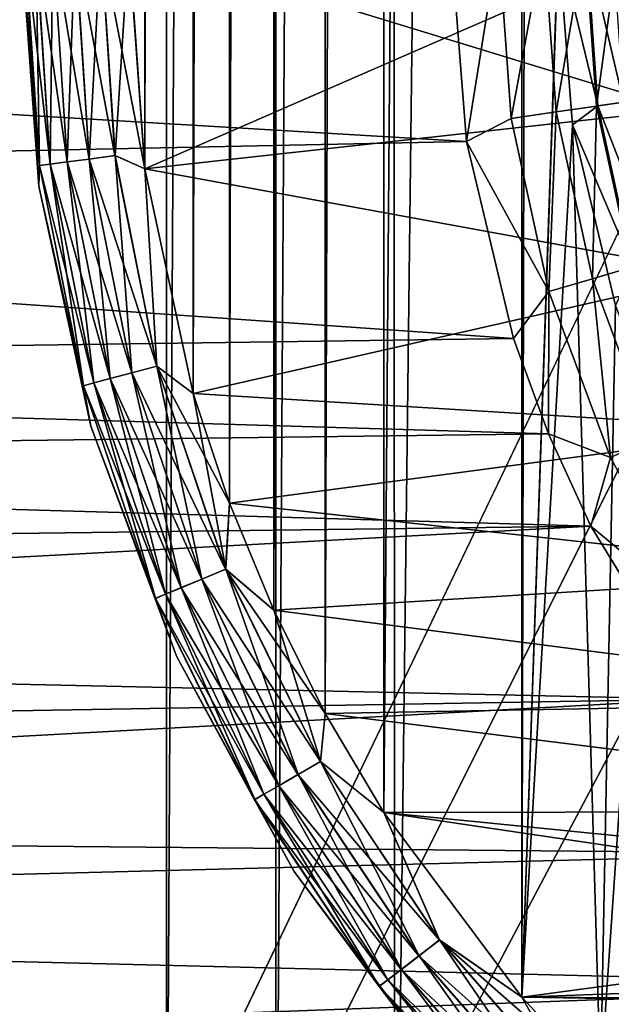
# Model space of a CAD drawing. Header units: metres. Extents: x -206 to 75, y -104 to 104.
# Tile 42 of 256: x -176.51 to -173.75, y -42.46 to -37.88. Entities that reach past the tile are written whole.
import ezdxf

# ---------------------------------------------------------------- set-up
doc = ezdxf.new("R2010")
doc.units = ezdxf.units.M
doc.layers.add('solid_01_1-CONSUMER_THERM_B_125288', color=7, linetype='CONTINUOUS')

msp = doc.modelspace()

# ---------------------------------------------------------------- linework, layer by layer
at = {"layer": 'solid_01_1-CONSUMER_THERM_B_125288'}
for points in [[(-168.648926, 67.29171), (-200.493088, -75.033852), (-200.514557, 74.966148)], [(-168.648926, 67.29171), (-168.75058, 66.747505), (-200.493088, -75.033852)], [(-168.75058, 66.747505), (-168.750504, 66.193886), (-200.493088, -75.033852)], [(-168.750504, 66.193886), (-168.731537, -66.252495), (-200.493088, -75.033852)], [(-185.604614, 63.572178, 75.400002), (-173.448456, -38.30254, 75.400002), (-173.510132, -37.518787, 75.400002)], [(-185.604614, 63.572178, 75.400002), (-185.595474, -63.627823, 75.400002), (-173.448456, -38.30254, 75.400002)], [(-174.763046, -44.853924, 63.5), (-174.769485, 44.799831, 63.5), (-173.69043, 45.59621, 63.5)], [(-173.683884, -45.650146, 63.5), (-174.763046, -44.853924, 63.5), (-173.69043, 45.59621, 63.5)], [(-175.32074, 44.290428, 63.5), (-174.769485, 44.799831, 63.5), (-175.314377, -44.344597, 63.5)], [(-174.763046, -44.853924, 63.5), (-175.314377, -44.344597, 63.5), (-174.769485, 44.799831, 63.5)], [(-175.32074, 44.290428, 63.5), (-175.823776, -43.793339, 63.5), (-175.830063, 43.739094, 63.5)], [(-175.32074, 44.290428, 63.5), (-175.314377, -44.344597, 63.5), (-175.823776, -43.793339, 63.5)], [(-176.620163, -42.714287, 63.5), (-176.626297, 42.659927, 63.5), (-175.830063, 43.739094, 63.5)], [(-175.823776, -43.793339, 63.5), (-176.620163, -42.714287, 63.5), (-175.830063, 43.739094, 63.5)], [(-174.8116, -41.570217, 46), (-174.811646, 41.532642, 46), (-174.169327, 42.39135, 46)], [(-174.169296, -42.428925, 46), (-174.8116, -41.570217, 46), (-174.169327, 42.39135, 46)], [(-174.000061, 37.481213, 46), (-174.169296, -42.428925, 46), (-174.169327, 42.39135, 46)], [(-175.085037, -41.108742, 46), (-175.085068, 41.071167, 46), (-174.811646, 41.532642, 46)], [(-174.8116, -41.570217, 46), (-175.085037, -41.108742, 46), (-174.811646, 41.532642, 46)], [(-175.325027, -40.628368, 46), (-175.325058, 40.59079, 46), (-175.085068, 41.071167, 46)], [(-175.085037, -41.108742, 46), (-175.325027, -40.628368, 46), (-175.085068, 41.071167, 46)], [(-175.530243, -40.131466, 46), (-175.530289, 40.093891, 46), (-175.325058, 40.59079, 46)], [(-175.325027, -40.628368, 46), (-175.530243, -40.131466, 46), (-175.325058, 40.59079, 46)], [(-175.699295, -39.621304, 46), (-175.699341, 39.583725, 46), (-175.530289, 40.093891, 46)], [(-175.530243, -40.131466, 46), (-175.699295, -39.621304, 46), (-175.530289, 40.093891, 46)], [(-175.925247, -38.575253, 46), (-175.925293, 38.537678, 46), (-175.699341, 39.583725, 46)], [(-175.699295, -39.621304, 46), (-175.925247, -38.575253, 46), (-175.699341, 39.583725, 46)], [(-175.925247, -38.575253, 46), (-176.000031, -37.518787, 46), (-175.925293, 38.537678, 46)], [(-174.000031, -37.518787, 46), (-174.169296, -42.428925, 46), (-174.000061, 37.481213, 46)], [(-184.651749, -37.841488, 13.5), (-174.427582, -38.448395, 13.5), (-174.500031, -37.518787, 13.5)], [(-176.483002, -37.518787, 56.62941), (-176.500031, -37.518787, 56.5), (-176.41861, -38.657307, 56.5)], [(-176.41861, -38.657307, 55.5), (-176.41861, -38.657307, 56.5), (-176.500031, -37.518787, 56.5)], [(-176.41861, -38.657307, 55.5), (-176.500031, -37.518787, 56.5), (-176.500031, -37.518787, 55.5)], [(-176.414825, -38.560791, 55.371098), (-176.41861, -38.657307, 55.5), (-176.500031, -37.518787, 55.5)], [(-176.414825, -38.560791, 55.371098), (-176.500031, -37.518787, 55.5), (-176.483124, -37.518787, 55.371098)], [(-176.41861, -38.657307, 47.5), (-176.483002, -37.518787, 47.62941), (-176.500031, -37.518787, 47.5)], [(-176.41861, -38.657307, 46.5), (-176.500031, -37.518787, 47.5), (-176.500031, -37.518787, 46.5)], [(-176.41861, -38.657307, 47.5), (-176.500031, -37.518787, 47.5), (-176.41861, -38.657307, 46.5)], [(-176.414825, -38.560791, 46.371098), (-176.41861, -38.657307, 46.5), (-176.500031, -37.518787, 46.5)], [(-176.414825, -38.560791, 46.371098), (-176.500031, -37.518787, 46.5), (-176.483124, -37.518787, 46.371098)], [(-176.483124, -37.518787, 55.371098), (-176.433243, -37.518787, 55.25034), (-176.365372, -38.554279, 55.25034)], [(-176.414825, -38.560791, 55.371098), (-176.483124, -37.518787, 55.371098), (-176.365372, -38.554279, 55.25034)], [(-176.483124, -37.518787, 46.371098), (-176.433243, -37.518787, 46.25034), (-176.365372, -38.554279, 46.25034)], [(-176.414825, -38.560791, 46.371098), (-176.483124, -37.518787, 46.371098), (-176.365372, -38.554279, 46.25034)], [(-176.414703, -38.560772, 56.62941), (-176.483002, -37.518787, 56.62941), (-176.41861, -38.657307, 56.5)], [(-176.432983, -37.518787, 56.750114), (-176.483002, -37.518787, 56.62941), (-176.414703, -38.560772, 56.62941)], [(-176.414703, -38.560772, 47.62941), (-176.432983, -37.518787, 47.750114), (-176.483002, -37.518787, 47.62941)], [(-176.414703, -38.560772, 47.62941), (-176.483002, -37.518787, 47.62941), (-176.41861, -38.657307, 47.5)], [(-176.433243, -37.518787, 55.25034), (-176.353775, -37.518787, 55.146633), (-176.286575, -38.543907, 55.146633)], [(-176.365372, -38.554279, 55.25034), (-176.433243, -37.518787, 55.25034), (-176.286575, -38.543907, 55.146633)], [(-176.433243, -37.518787, 46.25034), (-176.353775, -37.518787, 46.146633), (-176.286575, -38.543907, 46.146633)], [(-176.365372, -38.554279, 46.25034), (-176.433243, -37.518787, 46.25034), (-176.286575, -38.543907, 46.146633)], [(-176.365112, -38.554245, 56.750114), (-176.432983, -37.518787, 56.750114), (-176.414703, -38.560772, 56.62941)], [(-176.353394, -37.518787, 56.853737), (-176.432983, -37.518787, 56.750114), (-176.365112, -38.554245, 56.750114)], [(-176.365112, -38.554245, 47.750114), (-176.353394, -37.518787, 47.853737), (-176.432983, -37.518787, 47.750114)], [(-176.365112, -38.554245, 47.750114), (-176.432983, -37.518787, 47.750114), (-176.414703, -38.560772, 47.62941)], [(-176.286209, -38.543858, 56.853737), (-176.353394, -37.518787, 56.853737), (-176.365112, -38.554245, 56.750114)], [(-176.286209, -38.543858, 47.853737), (-176.353394, -37.518787, 47.853737), (-176.365112, -38.554245, 47.750114)], [(-176.353775, -37.518787, 55.146633), (-176.250137, -37.518787, 55.067051), (-176.183838, -38.53038, 55.067051)], [(-176.286575, -38.543907, 55.146633), (-176.353775, -37.518787, 55.146633), (-176.183838, -38.53038, 55.067051)], [(-176.353775, -37.518787, 46.146633), (-176.250137, -37.518787, 46.067051), (-176.183838, -38.53038, 46.067051)], [(-176.286575, -38.543907, 46.146633), (-176.353775, -37.518787, 46.146633), (-176.183838, -38.53038, 46.067051)], [(-176.249695, -37.518787, 56.933208), (-176.353394, -37.518787, 56.853737), (-176.286209, -38.543858, 56.853737)], [(-176.286209, -38.543858, 47.853737), (-176.249695, -37.518787, 47.933208), (-176.353394, -37.518787, 47.853737)], [(-176.183395, -38.530323, 56.933208), (-176.249695, -37.518787, 56.933208), (-176.286209, -38.543858, 56.853737)], [(-176.183395, -38.530323, 47.933208), (-176.249695, -37.518787, 47.933208), (-176.286209, -38.543858, 47.853737)], [(-176.250137, -37.518787, 55.067051), (-176.12944, -37.518787, 55.017036), (-176.064163, -38.514626, 55.017036)], [(-176.183838, -38.53038, 55.067051), (-176.250137, -37.518787, 55.067051), (-176.064163, -38.514626, 55.017036)], [(-176.250137, -37.518787, 46.067051), (-176.12944, -37.518787, 46.017036), (-176.064163, -38.514626, 46.017036)], [(-176.183838, -38.53038, 46.067051), (-176.250137, -37.518787, 46.067051), (-176.064163, -38.514626, 46.017036)], [(-176.128937, -37.518787, 56.983097), (-176.249695, -37.518787, 56.933208), (-176.183395, -38.530323, 56.933208)], [(-176.183395, -38.530323, 47.933208), (-176.128937, -37.518787, 47.983097), (-176.249695, -37.518787, 47.933208)], [(-176.063675, -38.514561, 56.983097), (-176.128937, -37.518787, 56.983097), (-176.183395, -38.530323, 56.933208)], [(-176.063675, -38.514561, 47.983097), (-176.128937, -37.518787, 47.983097), (-176.183395, -38.530323, 47.933208)], [(-175.925247, -38.575253, 55), (-176.12944, -37.518787, 55.017036), (-176.000031, -37.518787, 55)], [(-175.925247, -38.575253, 55), (-176.064163, -38.514626, 55.017036), (-176.12944, -37.518787, 55.017036)], [(-176.12944, -37.518787, 46.017036), (-176.000031, -37.518787, 46), (-175.925247, -38.575253, 46)], [(-176.064163, -38.514626, 46.017036), (-176.12944, -37.518787, 46.017036), (-175.925247, -38.575253, 46)], [(-176.063675, -38.514561, 47.983097), (-176.000031, -37.518787, 48), (-176.128937, -37.518787, 47.983097)], [(-176.063675, -38.514561, 56.983097), (-176.000031, -37.518787, 57), (-176.128937, -37.518787, 56.983097)], [(-176.063675, -38.514561, 47.983097), (-175.925247, -38.575253, 48), (-176.000031, -37.518787, 48)], [(-176.063675, -38.514561, 56.983097), (-175.925247, -38.575253, 57), (-176.000031, -37.518787, 57)], [(-173.500031, -37.518787, 48), (-176.000031, -37.518787, 48), (-175.925247, -38.575253, 48)], [(-173.500031, -37.518787, 57), (-176.000031, -37.518787, 57), (-175.925247, -38.575253, 57)], [(-173.438431, -38.301197, 55), (-175.925247, -38.575253, 55), (-176.000031, -37.518787, 55)], [(-173.500031, -37.518787, 55), (-173.438431, -38.301197, 55), (-176.000031, -37.518787, 55)], [(-173.438431, -38.301197, 48), (-173.500031, -37.518787, 48), (-175.925247, -38.575253, 48)], [(-173.438431, -38.301197, 57), (-173.500031, -37.518787, 57), (-175.925247, -38.575253, 57)], [(-174.27861, -37.518787, 13.524823), (-174.500031, -37.518787, 13.5), (-174.427582, -38.448395, 13.5)], [(-174.219788, -38.341164, 13.524823), (-174.27861, -37.518787, 13.524823), (-174.427582, -38.448395, 13.5)], [(-174.219788, -38.341164, 13.524823), (-174.066956, -37.518787, 13.598642), (-174.27861, -37.518787, 13.524823)], [(-174.0103, -38.311043, 13.598642), (-174.066956, -37.518787, 13.598642), (-174.219788, -38.341164, 13.524823)], [(-174.000031, -37.518787, 46), (-173.933624, -38.370926, 46), (-174.169296, -42.428925, 46)], [(-174.0103, -38.311043, 13.598642), (-173.877075, -37.518787, 13.717749), (-174.066956, -37.518787, 13.598642)], [(-173.822342, -38.284019, 13.717749), (-173.877075, -37.518787, 13.717749), (-174.0103, -38.311043, 13.598642)], [(-173.815964, -38.2831, 45.982964), (-173.933624, -38.370926, 46), (-174.000031, -37.518787, 46)], [(-173.815964, -38.2831, 45.982964), (-174.000031, -37.518787, 46), (-173.870621, -37.518787, 45.982964)], [(-173.822342, -38.284019, 13.717749), (-173.718475, -37.518787, 13.87616), (-173.877075, -37.518787, 13.717749)], [(-173.870621, -37.518787, 45.982964), (-173.749924, -37.518787, 45.932949), (-173.696487, -38.265923, 45.932949)], [(-173.815964, -38.2831, 45.982964), (-173.870621, -37.518787, 45.982964), (-173.696487, -38.265923, 45.932949)], [(-173.665359, -38.261448, 13.87616), (-173.718475, -37.518787, 13.87616), (-173.822342, -38.284019, 13.717749)], [(-184.651749, -37.841488, 13.5), (-184.396088, -38.655296, 13.5), (-174.427582, -38.448395, 13.5)], [(-173.822342, -38.284019, 13.717749), (-174.0103, -38.311043, 13.598642), (-173.841461, -39.08717, 13.598642)], [(-173.653076, -39.031857, 45.982964), (-173.933624, -38.370926, 46), (-173.815964, -38.2831, 45.982964)], [(-173.659256, -39.033672, 13.717749), (-173.822342, -38.284019, 13.717749), (-173.841461, -39.08717, 13.598642)], [(-173.665359, -38.261448, 13.87616), (-173.822342, -38.284019, 13.717749), (-173.659256, -39.033672, 13.717749)], [(-173.815964, -38.2831, 45.982964), (-173.696487, -38.265923, 45.932949), (-173.537262, -38.997852, 45.932949)], [(-173.653076, -39.031857, 45.982964), (-173.815964, -38.2831, 45.982964), (-173.537262, -38.997852, 45.932949)], [(-185.595474, -63.627823, 75.400002), (-173.264923, -39.066994, 75.400002), (-173.448456, -38.30254, 75.400002)], [(-173.255386, -39.063648, 48), (-173.438431, -38.301197, 48), (-175.925247, -38.575253, 48)], [(-173.255386, -39.063648, 57), (-173.438431, -38.301197, 57), (-175.925247, -38.575253, 57)], [(-173.438431, -38.301197, 55), (-173.255386, -39.063648, 55), (-175.925247, -38.575253, 55)], [(-174.0103, -38.311043, 13.598642), (-174.219788, -38.341164, 13.524823), (-174.044525, -39.146797, 13.524823)], [(-173.841461, -39.08717, 13.598642), (-174.0103, -38.311043, 13.598642), (-174.044525, -39.146797, 13.524823)], [(-174.044525, -39.146797, 13.524823), (-174.219788, -38.341164, 13.524823), (-174.427582, -38.448395, 13.5)], [(-173.933624, -38.370926, 46), (-173.803329, -42.822086, 46), (-174.169296, -42.428925, 46)], [(-173.933624, -38.370926, 46), (-173.733139, -39.211285, 46), (-173.803329, -42.822086, 46)], [(-173.653076, -39.031857, 45.982964), (-173.733139, -39.211285, 46), (-173.933624, -38.370926, 46)], [(-184.396088, -38.655296, 13.5), (-174.208878, -39.365147, 13.5), (-174.427582, -38.448395, 13.5)], [(-174.044525, -39.146797, 13.524823), (-174.427582, -38.448395, 13.5), (-174.208878, -39.365147, 13.5)], [(-176.183838, -38.53038, 55.067051), (-176.064163, -38.514626, 55.017036), (-175.869476, -39.493423, 55.017036)], [(-176.183838, -38.53038, 46.067051), (-176.064163, -38.514626, 46.017036), (-175.869476, -39.493423, 46.017036)], [(-176.063675, -38.514561, 56.983097), (-176.183395, -38.530323, 56.933208), (-175.985626, -39.524548, 56.933208)], [(-176.063675, -38.514561, 47.983097), (-176.183395, -38.530323, 47.933208), (-175.985626, -39.524548, 47.933208)], [(-175.925247, -38.575253, 55), (-175.869476, -39.493423, 55.017036), (-176.064163, -38.514626, 55.017036)], [(-175.869476, -39.493423, 46.017036), (-176.064163, -38.514626, 46.017036), (-175.925247, -38.575253, 46)], [(-175.868988, -39.493294, 47.983097), (-175.925247, -38.575253, 48), (-176.063675, -38.514561, 47.983097)], [(-175.868988, -39.493294, 56.983097), (-175.925247, -38.575253, 57), (-176.063675, -38.514561, 56.983097)], [(-175.868988, -39.493294, 56.983097), (-176.063675, -38.514561, 56.983097), (-175.985626, -39.524548, 56.933208)], [(-175.868988, -39.493294, 47.983097), (-176.063675, -38.514561, 47.983097), (-175.985626, -39.524548, 47.933208)], [(-176.210983, -39.58493, 56.62941), (-176.414703, -38.560772, 56.62941), (-176.41861, -38.657307, 56.5)], [(-176.210983, -39.58493, 47.62941), (-176.414703, -38.560772, 47.62941), (-176.41861, -38.657307, 47.5)], [(-176.211105, -39.584965, 55.371098), (-176.41861, -38.657307, 55.5), (-176.414825, -38.560791, 55.371098)], [(-176.211105, -39.584965, 46.371098), (-176.41861, -38.657307, 46.5), (-176.414825, -38.560791, 46.371098)], [(-176.414825, -38.560791, 55.371098), (-176.365372, -38.554279, 55.25034), (-176.162918, -39.572052, 55.25034)], [(-176.414825, -38.560791, 46.371098), (-176.365372, -38.554279, 46.25034), (-176.162918, -39.572052, 46.25034)], [(-176.211105, -39.584965, 55.371098), (-176.414825, -38.560791, 55.371098), (-176.162918, -39.572052, 55.25034)], [(-176.211105, -39.584965, 46.371098), (-176.414825, -38.560791, 46.371098), (-176.162918, -39.572052, 46.25034)], [(-176.365112, -38.554245, 56.750114), (-176.414703, -38.560772, 56.62941), (-176.210983, -39.58493, 56.62941)], [(-176.365112, -38.554245, 47.750114), (-176.414703, -38.560772, 47.62941), (-176.210983, -39.58493, 47.62941)], [(-176.365372, -38.554279, 55.25034), (-176.286575, -38.543907, 55.146633), (-176.086166, -39.551483, 55.146633)], [(-176.365372, -38.554279, 46.25034), (-176.286575, -38.543907, 46.146633), (-176.086166, -39.551483, 46.146633)], [(-176.162918, -39.572052, 55.25034), (-176.365372, -38.554279, 55.25034), (-176.086166, -39.551483, 55.146633)], [(-176.162918, -39.572052, 46.25034), (-176.365372, -38.554279, 46.25034), (-176.086166, -39.551483, 46.146633)], [(-176.286209, -38.543858, 56.853737), (-176.365112, -38.554245, 56.750114), (-176.162674, -39.571987, 56.750114)], [(-176.286209, -38.543858, 47.853737), (-176.365112, -38.554245, 47.750114), (-176.162674, -39.571987, 47.750114)], [(-176.162674, -39.571987, 56.750114), (-176.365112, -38.554245, 56.750114), (-176.210983, -39.58493, 56.62941)], [(-176.162674, -39.571987, 47.750114), (-176.365112, -38.554245, 47.750114), (-176.210983, -39.58493, 47.62941)], [(-176.286575, -38.543907, 55.146633), (-176.183838, -38.53038, 55.067051), (-175.986069, -39.524666, 55.067051)], [(-176.286575, -38.543907, 46.146633), (-176.183838, -38.53038, 46.067051), (-175.986069, -39.524666, 46.067051)], [(-176.086166, -39.551483, 55.146633), (-176.286575, -38.543907, 55.146633), (-175.986069, -39.524666, 55.067051)], [(-176.086166, -39.551483, 46.146633), (-176.286575, -38.543907, 46.146633), (-175.986069, -39.524666, 46.067051)], [(-176.183395, -38.530323, 56.933208), (-176.286209, -38.543858, 56.853737), (-176.0858, -39.551388, 56.853737)], [(-176.183395, -38.530323, 47.933208), (-176.286209, -38.543858, 47.853737), (-176.0858, -39.551388, 47.853737)], [(-176.0858, -39.551388, 56.853737), (-176.286209, -38.543858, 56.853737), (-176.162674, -39.571987, 56.750114)], [(-176.0858, -39.551388, 47.853737), (-176.286209, -38.543858, 47.853737), (-176.162674, -39.571987, 47.750114)], [(-175.986069, -39.524666, 55.067051), (-176.183838, -38.53038, 55.067051), (-175.869476, -39.493423, 55.017036)], [(-175.986069, -39.524666, 46.067051), (-176.183838, -38.53038, 46.067051), (-175.869476, -39.493423, 46.017036)], [(-175.985626, -39.524548, 56.933208), (-176.183395, -38.530323, 56.933208), (-176.0858, -39.551388, 56.853737)], [(-175.985626, -39.524548, 47.933208), (-176.183395, -38.530323, 47.933208), (-176.0858, -39.551388, 47.853737)], [(-173.255386, -39.063648, 48), (-175.925247, -38.575253, 48), (-175.699295, -39.621304, 48)], [(-175.868988, -39.493294, 47.983097), (-175.699295, -39.621304, 48), (-175.925247, -38.575253, 48)], [(-173.255386, -39.063648, 57), (-175.925247, -38.575253, 57), (-175.699295, -39.621304, 57)], [(-175.868988, -39.493294, 56.983097), (-175.699295, -39.621304, 57), (-175.925247, -38.575253, 57)], [(-175.925247, -38.575253, 55), (-175.699295, -39.621304, 55), (-175.869476, -39.493423, 55.017036)], [(-173.255386, -39.063648, 55), (-175.699295, -39.621304, 55), (-175.925247, -38.575253, 55)], [(-175.869476, -39.493423, 46.017036), (-175.925247, -38.575253, 46), (-175.699295, -39.621304, 46)], [(-184.396088, -38.655296, 13.5), (-184.257736, -39.505009, 13.5), (-174.208878, -39.365147, 13.5)], [(-176.210983, -39.58493, 56.62941), (-176.41861, -38.657307, 56.5), (-176.17598, -39.772648, 56.5)], [(-176.17598, -39.772648, 55.5), (-176.17598, -39.772648, 56.5), (-176.41861, -38.657307, 56.5)], [(-176.41861, -38.657307, 55.5), (-176.17598, -39.772648, 55.5), (-176.41861, -38.657307, 56.5)], [(-176.211105, -39.584965, 55.371098), (-176.17598, -39.772648, 55.5), (-176.41861, -38.657307, 55.5)], [(-176.41861, -38.657307, 47.5), (-176.41861, -38.657307, 46.5), (-176.17598, -39.772648, 46.5)], [(-176.211105, -39.584965, 46.371098), (-176.17598, -39.772648, 46.5), (-176.41861, -38.657307, 46.5)], [(-176.17598, -39.772648, 47.5), (-176.41861, -38.657307, 47.5), (-176.17598, -39.772648, 46.5)], [(-176.210983, -39.58493, 47.62941), (-176.41861, -38.657307, 47.5), (-176.17598, -39.772648, 47.5)], [(-185.595474, -63.627823, 75.400002), (-172.964066, -39.793324, 75.400002), (-173.264923, -39.066994, 75.400002)], [(-172.954895, -39.789059, 48), (-173.255386, -39.063648, 48), (-175.699295, -39.621304, 48)], [(-172.954895, -39.789059, 57), (-173.255386, -39.063648, 57), (-175.699295, -39.621304, 57)], [(-173.255386, -39.063648, 55), (-172.954895, -39.789059, 55), (-175.699295, -39.621304, 55)], [(-173.659256, -39.033672, 13.717749), (-173.841461, -39.08717, 13.598642), (-173.563889, -39.831371, 13.598642)], [(-173.841461, -39.08717, 13.598642), (-174.044525, -39.146797, 13.524823), (-173.756409, -39.919292, 13.524823)], [(-173.563889, -39.831371, 13.598642), (-173.841461, -39.08717, 13.598642), (-173.756409, -39.919292, 13.524823)], [(-174.044525, -39.146797, 13.524823), (-174.208878, -39.365147, 13.5), (-174.04567, -39.809189, 13.5)], [(-173.756409, -39.919292, 13.524823), (-174.044525, -39.146797, 13.524823), (-174.04567, -39.809189, 13.5)], [(-173.733139, -39.211285, 46), (-173.583527, -39.61832, 46), (-173.803329, -42.822086, 46)], [(-184.257736, -39.505009, 13.5), (-174.04567, -39.809189, 13.5), (-174.208878, -39.365147, 13.5)], [(-184.257736, -39.505009, 13.5), (-184.234573, -39.937138, 13.5), (-174.04567, -39.809189, 13.5)], [(-176.086166, -39.551483, 55.146633), (-175.986069, -39.524666, 55.067051), (-175.660202, -40.484627, 55.067051)], [(-176.086166, -39.551483, 46.146633), (-175.986069, -39.524666, 46.067051), (-175.660202, -40.484627, 46.067051)], [(-175.985626, -39.524548, 56.933208), (-176.0858, -39.551388, 56.853737), (-175.7556, -40.524143, 56.853737)], [(-175.985626, -39.524548, 47.933208), (-176.0858, -39.551388, 47.853737), (-175.7556, -40.524143, 47.853737)], [(-175.986069, -39.524666, 55.067051), (-175.869476, -39.493423, 55.017036), (-175.548691, -40.438435, 55.017036)], [(-175.986069, -39.524666, 46.067051), (-175.869476, -39.493423, 46.017036), (-175.548691, -40.438435, 46.017036)], [(-175.660202, -40.484627, 55.067051), (-175.986069, -39.524666, 55.067051), (-175.548691, -40.438435, 55.017036)], [(-175.660202, -40.484627, 46.067051), (-175.986069, -39.524666, 46.067051), (-175.548691, -40.438435, 46.017036)], [(-175.868988, -39.493294, 56.983097), (-175.985626, -39.524548, 56.933208), (-175.659775, -40.484455, 56.933208)], [(-175.868988, -39.493294, 47.983097), (-175.985626, -39.524548, 47.933208), (-175.659775, -40.484455, 47.933208)], [(-175.659775, -40.484455, 56.933208), (-175.985626, -39.524548, 56.933208), (-175.7556, -40.524143, 56.853737)], [(-175.659775, -40.484455, 47.933208), (-175.985626, -39.524548, 47.933208), (-175.7556, -40.524143, 47.853737)], [(-175.530243, -40.131466, 55), (-175.548691, -40.438435, 55.017036), (-175.869476, -39.493423, 55.017036)], [(-175.699295, -39.621304, 55), (-175.530243, -40.131466, 55), (-175.869476, -39.493423, 55.017036)], [(-175.869476, -39.493423, 46.017036), (-175.699295, -39.621304, 46), (-175.530243, -40.131466, 46)], [(-175.548691, -40.438435, 46.017036), (-175.869476, -39.493423, 46.017036), (-175.530243, -40.131466, 46)], [(-175.548218, -40.438244, 47.983097), (-175.699295, -39.621304, 48), (-175.868988, -39.493294, 47.983097)], [(-175.548218, -40.438244, 56.983097), (-175.699295, -39.621304, 57), (-175.868988, -39.493294, 56.983097)], [(-175.548218, -40.438244, 56.983097), (-175.868988, -39.493294, 56.983097), (-175.659775, -40.484455, 56.933208)], [(-175.548218, -40.438244, 47.983097), (-175.868988, -39.493294, 47.983097), (-175.659775, -40.484455, 47.933208)], [(-176.162918, -39.572052, 55.25034), (-176.086166, -39.551483, 55.146633), (-175.755936, -40.524284, 55.146633)], [(-176.162918, -39.572052, 46.25034), (-176.086166, -39.551483, 46.146633), (-175.755936, -40.524284, 46.146633)], [(-176.0858, -39.551388, 56.853737), (-176.162674, -39.571987, 56.750114), (-175.829117, -40.554596, 56.750114)], [(-176.0858, -39.551388, 47.853737), (-176.162674, -39.571987, 47.750114), (-175.829117, -40.554596, 47.750114)], [(-175.755936, -40.524284, 55.146633), (-176.086166, -39.551483, 55.146633), (-175.660202, -40.484627, 55.067051)], [(-175.755936, -40.524284, 46.146633), (-176.086166, -39.551483, 46.146633), (-175.660202, -40.484627, 46.067051)], [(-175.7556, -40.524143, 56.853737), (-176.0858, -39.551388, 56.853737), (-175.829117, -40.554596, 56.750114)], [(-175.7556, -40.524143, 47.853737), (-176.0858, -39.551388, 47.853737), (-175.829117, -40.554596, 47.750114)], [(-176.211105, -39.584965, 55.371098), (-176.162918, -39.572052, 55.25034), (-175.829361, -40.554695, 55.25034)], [(-176.211105, -39.584965, 46.371098), (-176.162918, -39.572052, 46.25034), (-175.829361, -40.554695, 46.25034)], [(-175.875458, -40.573788, 55.371098), (-176.17598, -39.772648, 55.5), (-176.211105, -39.584965, 55.371098)], [(-175.875458, -40.573788, 55.371098), (-176.211105, -39.584965, 55.371098), (-175.829361, -40.554695, 55.25034)], [(-175.875458, -40.573788, 46.371098), (-176.17598, -39.772648, 46.5), (-176.211105, -39.584965, 46.371098)], [(-175.875458, -40.573788, 46.371098), (-176.211105, -39.584965, 46.371098), (-175.829361, -40.554695, 46.25034)], [(-176.162674, -39.571987, 56.750114), (-176.210983, -39.58493, 56.62941), (-175.87532, -40.573734, 56.62941)], [(-176.162674, -39.571987, 47.750114), (-176.210983, -39.58493, 47.62941), (-175.87532, -40.573734, 47.62941)], [(-175.87532, -40.573734, 56.62941), (-176.210983, -39.58493, 56.62941), (-176.17598, -39.772648, 56.5)], [(-175.87532, -40.573734, 47.62941), (-176.210983, -39.58493, 47.62941), (-176.17598, -39.772648, 47.5)], [(-175.829361, -40.554695, 55.25034), (-176.162918, -39.572052, 55.25034), (-175.755936, -40.524284, 55.146633)], [(-175.829361, -40.554695, 46.25034), (-176.162918, -39.572052, 46.25034), (-175.755936, -40.524284, 46.146633)], [(-175.829117, -40.554596, 56.750114), (-176.162674, -39.571987, 56.750114), (-175.87532, -40.573734, 56.62941)], [(-175.829117, -40.554596, 47.750114), (-176.162674, -39.571987, 47.750114), (-175.87532, -40.573734, 47.62941)], [(-172.954895, -39.789059, 48), (-175.699295, -39.621304, 48), (-175.530243, -40.131466, 48)], [(-175.548218, -40.438244, 47.983097), (-175.530243, -40.131466, 48), (-175.699295, -39.621304, 48)], [(-172.954895, -39.789059, 57), (-175.699295, -39.621304, 57), (-175.530243, -40.131466, 57)], [(-175.548218, -40.438244, 56.983097), (-175.530243, -40.131466, 57), (-175.699295, -39.621304, 57)], [(-172.954895, -39.789059, 55), (-175.530243, -40.131466, 55), (-175.699295, -39.621304, 55)], [(-173.583527, -39.61832, 46), (-173.410172, -43.188053, 46), (-173.803329, -42.822086, 46)], [(-185.595474, -63.627823, 75.400002), (-172.553284, -40.46365, 75.400002), (-172.964066, -39.793324, 75.400002)], [(-175.87532, -40.573734, 56.62941), (-176.17598, -39.772648, 56.5), (-175.777084, -40.84211, 56.5)], [(-175.777084, -40.84211, 55.5), (-175.777084, -40.84211, 56.5), (-176.17598, -39.772648, 56.5)], [(-176.17598, -39.772648, 55.5), (-175.777084, -40.84211, 55.5), (-176.17598, -39.772648, 56.5)], [(-175.875458, -40.573788, 55.371098), (-175.777084, -40.84211, 55.5), (-176.17598, -39.772648, 55.5)], [(-176.17598, -39.772648, 47.5), (-176.17598, -39.772648, 46.5), (-175.777084, -40.84211, 46.5)], [(-175.875458, -40.573788, 46.371098), (-175.777084, -40.84211, 46.5), (-176.17598, -39.772648, 46.5)], [(-175.777084, -40.84211, 47.5), (-176.17598, -39.772648, 47.5), (-175.777084, -40.84211, 46.5)], [(-175.87532, -40.573734, 47.62941), (-176.17598, -39.772648, 47.5), (-175.777084, -40.84211, 47.5)], [(-172.545181, -40.457603, 48), (-172.954895, -39.789059, 48), (-175.530243, -40.131466, 48)], [(-172.545181, -40.457603, 57), (-172.954895, -39.789059, 57), (-175.530243, -40.131466, 57)], [(-172.954895, -39.789059, 55), (-172.545181, -40.457603, 55), (-175.530243, -40.131466, 55)], [(-184.234573, -39.937138, 13.5), (-173.848083, -40.238758, 13.5), (-174.04567, -39.809189, 13.5)], [(-173.756409, -39.919292, 13.524823), (-174.04567, -39.809189, 13.5), (-173.848083, -40.238758, 13.5)], [(-173.563889, -39.831371, 13.598642), (-173.756409, -39.919292, 13.524823), (-173.361282, -40.642918, 13.524823)], [(-184.234573, -39.937138, 13.5), (-184.242661, -40.370598, 13.5), (-173.848083, -40.238758, 13.5)], [(-173.361282, -40.642918, 13.524823), (-173.756409, -39.919292, 13.524823), (-173.848083, -40.238758, 13.5)], [(-175.530243, -40.131466, 55), (-175.325027, -40.628368, 55), (-175.548691, -40.438435, 55.017036)], [(-175.548691, -40.438435, 46.017036), (-175.530243, -40.131466, 46), (-175.325027, -40.628368, 46)], [(-175.548218, -40.438244, 47.983097), (-175.325027, -40.628368, 48), (-175.530243, -40.131466, 48)], [(-175.548218, -40.438244, 56.983097), (-175.325027, -40.628368, 57), (-175.530243, -40.131466, 57)], [(-172.545181, -40.457603, 48), (-175.530243, -40.131466, 48), (-175.325027, -40.628368, 48)], [(-172.545181, -40.457603, 57), (-175.530243, -40.131466, 57), (-175.325027, -40.628368, 57)], [(-172.545181, -40.457603, 55), (-175.325027, -40.628368, 55), (-175.530243, -40.131466, 55)], [(-184.282074, -40.802715, 13.5), (-173.355682, -41.043373, 13.5), (-173.848083, -40.238758, 13.5)], [(-184.242661, -40.370598, 13.5), (-184.282074, -40.802715, 13.5), (-173.848083, -40.238758, 13.5)], [(-173.361282, -40.642918, 13.524823), (-173.848083, -40.238758, 13.5), (-173.355682, -41.043373, 13.5)], [(-175.660202, -40.484627, 55.067051), (-175.548691, -40.438435, 55.017036), (-175.107285, -41.333492, 55.017036)], [(-175.660202, -40.484627, 46.067051), (-175.548691, -40.438435, 46.017036), (-175.107285, -41.333492, 46.017036)], [(-175.548218, -40.438244, 56.983097), (-175.659775, -40.484455, 56.933208), (-175.211426, -41.393616, 56.933208)], [(-175.548218, -40.438244, 47.983097), (-175.659775, -40.484455, 47.933208), (-175.211426, -41.393616, 47.933208)], [(-175.085037, -41.108742, 55), (-175.107285, -41.333492, 55.017036), (-175.548691, -40.438435, 55.017036)], [(-175.325027, -40.628368, 55), (-175.085037, -41.108742, 55), (-175.548691, -40.438435, 55.017036)], [(-175.548691, -40.438435, 46.017036), (-175.325027, -40.628368, 46), (-175.085037, -41.108742, 46)], [(-175.107285, -41.333492, 46.017036), (-175.548691, -40.438435, 46.017036), (-175.085037, -41.108742, 46)], [(-175.106857, -41.333241, 47.983097), (-175.325027, -40.628368, 48), (-175.548218, -40.438244, 47.983097)], [(-175.106857, -41.333241, 56.983097), (-175.325027, -40.628368, 57), (-175.548218, -40.438244, 56.983097)], [(-175.106857, -41.333241, 56.983097), (-175.548218, -40.438244, 56.983097), (-175.211426, -41.393616, 56.933208)], [(-175.106857, -41.333241, 47.983097), (-175.548218, -40.438244, 47.983097), (-175.211426, -41.393616, 47.933208)], [(-185.595474, -63.627823, 75.400002), (-172.042709, -41.061462, 75.400002), (-172.553284, -40.46365, 75.400002)], [(-175.755936, -40.524284, 55.146633), (-175.660202, -40.484627, 55.067051), (-175.211823, -41.393845, 55.067051)], [(-175.755936, -40.524284, 46.146633), (-175.660202, -40.484627, 46.067051), (-175.211823, -41.393845, 46.067051)], [(-175.659775, -40.484455, 56.933208), (-175.7556, -40.524143, 56.853737), (-175.301239, -41.445473, 56.853737)], [(-175.659775, -40.484455, 47.933208), (-175.7556, -40.524143, 47.853737), (-175.301239, -41.445473, 47.853737)], [(-175.211823, -41.393845, 55.067051), (-175.660202, -40.484627, 55.067051), (-175.107285, -41.333492, 55.017036)], [(-175.211823, -41.393845, 46.067051), (-175.660202, -40.484627, 46.067051), (-175.107285, -41.333492, 46.017036)], [(-175.211426, -41.393616, 56.933208), (-175.659775, -40.484455, 56.933208), (-175.301239, -41.445473, 56.853737)], [(-175.211426, -41.393616, 47.933208), (-175.659775, -40.484455, 47.933208), (-175.301239, -41.445473, 47.853737)], [(-172.035568, -41.054325, 48), (-172.545181, -40.457603, 48), (-175.325027, -40.628368, 48)], [(-172.035568, -41.054325, 57), (-172.545181, -40.457603, 57), (-175.325027, -40.628368, 57)], [(-172.545181, -40.457603, 55), (-172.035568, -41.054329, 55), (-175.325027, -40.628368, 55)], [(-175.829361, -40.554695, 55.25034), (-175.755936, -40.524284, 55.146633), (-175.301559, -41.445656, 55.146633)], [(-175.829361, -40.554695, 46.25034), (-175.755936, -40.524284, 46.146633), (-175.301559, -41.445656, 46.146633)], [(-175.7556, -40.524143, 56.853737), (-175.829117, -40.554596, 56.750114), (-175.370163, -41.48526, 56.750114)], [(-175.7556, -40.524143, 47.853737), (-175.829117, -40.554596, 47.750114), (-175.370163, -41.48526, 47.750114)], [(-175.301559, -41.445656, 55.146633), (-175.755936, -40.524284, 55.146633), (-175.211823, -41.393845, 55.067051)], [(-175.301559, -41.445656, 46.146633), (-175.755936, -40.524284, 46.146633), (-175.211823, -41.393845, 46.067051)], [(-175.301239, -41.445473, 56.853737), (-175.7556, -40.524143, 56.853737), (-175.370163, -41.48526, 56.750114)], [(-175.301239, -41.445473, 47.853737), (-175.7556, -40.524143, 47.853737), (-175.370163, -41.48526, 47.750114)], [(-175.875458, -40.573788, 55.371098), (-175.829361, -40.554695, 55.25034), (-175.370392, -41.485394, 55.25034)], [(-175.875458, -40.573788, 46.371098), (-175.829361, -40.554695, 46.25034), (-175.370392, -41.485394, 46.25034)], [(-175.413589, -41.510338, 55.371098), (-175.777084, -40.84211, 55.5), (-175.875458, -40.573788, 55.371098)], [(-175.413589, -41.510338, 55.371098), (-175.875458, -40.573788, 55.371098), (-175.370392, -41.485394, 55.25034)], [(-175.413589, -41.510338, 46.371098), (-175.777084, -40.84211, 46.5), (-175.875458, -40.573788, 46.371098)], [(-175.413589, -41.510338, 46.371098), (-175.875458, -40.573788, 46.371098), (-175.370392, -41.485394, 46.25034)], [(-175.829117, -40.554596, 56.750114), (-175.87532, -40.573734, 56.62941), (-175.413483, -41.510269, 56.62941)], [(-175.829117, -40.554596, 47.750114), (-175.87532, -40.573734, 47.62941), (-175.413483, -41.510269, 47.62941)], [(-175.413483, -41.510269, 56.62941), (-175.87532, -40.573734, 56.62941), (-175.777084, -40.84211, 56.5)], [(-175.413483, -41.510269, 47.62941), (-175.87532, -40.573734, 47.62941), (-175.777084, -40.84211, 47.5)], [(-175.370392, -41.485394, 55.25034), (-175.829361, -40.554695, 55.25034), (-175.301559, -41.445656, 55.146633)], [(-175.370392, -41.485394, 46.25034), (-175.829361, -40.554695, 46.25034), (-175.301559, -41.445656, 46.146633)], [(-175.370163, -41.48526, 56.750114), (-175.829117, -40.554596, 56.750114), (-175.413483, -41.510269, 56.62941)], [(-175.370163, -41.48526, 47.750114), (-175.829117, -40.554596, 47.750114), (-175.413483, -41.510269, 47.62941)], [(-172.035568, -41.054325, 48), (-175.325027, -40.628368, 48), (-175.085037, -41.108742, 48)], [(-175.106857, -41.333241, 47.983097), (-175.085037, -41.108742, 48), (-175.325027, -40.628368, 48)], [(-172.035568, -41.054325, 57), (-175.325027, -40.628368, 57), (-175.085037, -41.108742, 57)], [(-175.106857, -41.333241, 56.983097), (-175.085037, -41.108742, 57), (-175.325027, -40.628368, 57)], [(-172.035568, -41.054329, 55), (-175.085037, -41.108742, 55), (-175.325027, -40.628368, 55)], [(-184.282074, -40.802715, 13.5), (-184.352615, -41.23085, 13.5), (-173.355682, -41.043373, 13.5)], [(-175.413483, -41.510269, 56.62941), (-175.777084, -40.84211, 56.5), (-175.230057, -41.843914, 56.5)], [(-175.230057, -41.843914, 55.5), (-175.230057, -41.843914, 56.5), (-175.777084, -40.84211, 56.5)], [(-175.777084, -40.84211, 55.5), (-175.230057, -41.843914, 55.5), (-175.777084, -40.84211, 56.5)], [(-175.413589, -41.510338, 55.371098), (-175.230057, -41.843914, 55.5), (-175.777084, -40.84211, 55.5)], [(-175.777084, -40.84211, 47.5), (-175.777084, -40.84211, 46.5), (-175.230057, -41.843914, 46.5)], [(-175.413589, -41.510338, 46.371098), (-175.230057, -41.843914, 46.5), (-175.777084, -40.84211, 46.5)], [(-175.230057, -41.843914, 47.5), (-175.777084, -40.84211, 47.5), (-175.230057, -41.843914, 46.5)], [(-175.413483, -41.510269, 47.62941), (-175.777084, -40.84211, 47.5), (-175.230057, -41.843914, 47.5)], [(-185.595474, -63.627823, 75.400002), (-171.444901, -41.572044, 75.400002), (-172.042709, -41.061462, 75.400002)], [(-184.453812, -41.652405, 13.5), (-172.742676, -41.761429, 13.5), (-173.355682, -41.043373, 13.5)], [(-184.352615, -41.23085, 13.5), (-184.453812, -41.652405, 13.5), (-173.355682, -41.043373, 13.5)], [(-171.438843, -41.563934, 48), (-172.035568, -41.054325, 48), (-175.085037, -41.108742, 48)], [(-171.438843, -41.563934, 57), (-172.035568, -41.054325, 57), (-175.085037, -41.108742, 57)], [(-172.035568, -41.054329, 55), (-171.438843, -41.563934, 55), (-175.085037, -41.108742, 55)], [(-175.085037, -41.108742, 55), (-174.8116, -41.570217, 55), (-175.107285, -41.333492, 55.017036)], [(-175.107285, -41.333492, 46.017036), (-175.085037, -41.108742, 46), (-174.8116, -41.570217, 46)], [(-175.106857, -41.333241, 47.983097), (-174.8116, -41.570217, 48), (-175.085037, -41.108742, 48)], [(-175.106857, -41.333241, 56.983097), (-174.8116, -41.570217, 57), (-175.085037, -41.108742, 57)], [(-171.438843, -41.563934, 48), (-175.085037, -41.108742, 48), (-174.8116, -41.570217, 48)], [(-171.438843, -41.563934, 57), (-175.085037, -41.108742, 57), (-174.8116, -41.570217, 57)], [(-171.438843, -41.563934, 55), (-174.8116, -41.570217, 55), (-175.085037, -41.108742, 55)], [(-175.211823, -41.393845, 55.067051), (-175.107285, -41.333492, 55.017036), (-174.552841, -42.163277, 55.017036)], [(-175.211823, -41.393845, 46.067051), (-175.107285, -41.333492, 46.017036), (-174.552841, -42.163277, 46.017036)], [(-175.106857, -41.333241, 56.983097), (-175.211426, -41.393616, 56.933208), (-174.648254, -42.236481, 56.933208)], [(-175.106857, -41.333241, 47.983097), (-175.211426, -41.393616, 47.933208), (-174.648254, -42.236481, 47.933208)], [(-174.8116, -41.570217, 55), (-174.552841, -42.163277, 55.017036), (-175.107285, -41.333492, 55.017036)], [(-174.552841, -42.163277, 46.017036), (-175.107285, -41.333492, 46.017036), (-174.8116, -41.570217, 46)], [(-174.552444, -42.162968, 47.983097), (-174.8116, -41.570217, 48), (-175.106857, -41.333241, 47.983097)], [(-174.552444, -42.162968, 56.983097), (-174.8116, -41.570217, 57), (-175.106857, -41.333241, 56.983097)], [(-174.552444, -42.162968, 56.983097), (-175.106857, -41.333241, 56.983097), (-174.648254, -42.236481, 56.933208)], [(-174.552444, -42.162968, 47.983097), (-175.106857, -41.333241, 47.983097), (-174.648254, -42.236481, 47.933208)], [(-175.301559, -41.445656, 55.146633), (-175.211823, -41.393845, 55.067051), (-174.648605, -42.236755, 55.067051)], [(-175.301559, -41.445656, 46.146633), (-175.211823, -41.393845, 46.067051), (-174.648605, -42.236755, 46.067051)], [(-175.211426, -41.393616, 56.933208), (-175.301239, -41.445473, 56.853737), (-174.73053, -42.299614, 56.853737)], [(-175.211426, -41.393616, 47.933208), (-175.301239, -41.445473, 47.853737), (-174.73053, -42.299614, 47.853737)], [(-174.648605, -42.236755, 55.067051), (-175.211823, -41.393845, 55.067051), (-174.552841, -42.163277, 55.017036)], [(-174.648605, -42.236755, 46.067051), (-175.211823, -41.393845, 46.067051), (-174.552841, -42.163277, 46.017036)], [(-174.648254, -42.236481, 56.933208), (-175.211426, -41.393616, 56.933208), (-174.73053, -42.299614, 56.853737)], [(-174.648254, -42.236481, 47.933208), (-175.211426, -41.393616, 47.933208), (-174.73053, -42.299614, 47.853737)], [(-175.370392, -41.485394, 55.25034), (-175.301559, -41.445656, 55.146633), (-174.73082, -42.299839, 55.146633)], [(-175.370392, -41.485394, 46.25034), (-175.301559, -41.445656, 46.146633), (-174.73082, -42.299839, 46.146633)], [(-175.301239, -41.445473, 56.853737), (-175.370163, -41.48526, 56.750114), (-174.793655, -42.348061, 56.750114)], [(-175.301239, -41.445473, 47.853737), (-175.370163, -41.48526, 47.750114), (-174.793655, -42.348061, 47.750114)], [(-174.73082, -42.299839, 55.146633), (-175.301559, -41.445656, 55.146633), (-174.648605, -42.236755, 55.067051)], [(-174.73082, -42.299839, 46.146633), (-175.301559, -41.445656, 46.146633), (-174.648605, -42.236755, 46.067051)], [(-174.73053, -42.299614, 56.853737), (-175.301239, -41.445473, 56.853737), (-174.793655, -42.348061, 56.750114)], [(-174.73053, -42.299614, 47.853737), (-175.301239, -41.445473, 47.853737), (-174.793655, -42.348061, 47.750114)], [(-175.413589, -41.510338, 55.371098), (-175.370392, -41.485394, 55.25034), (-174.793869, -42.348217, 55.25034)], [(-175.413589, -41.510338, 46.371098), (-175.370392, -41.485394, 46.25034), (-174.793869, -42.348217, 46.25034)], [(-175.370163, -41.48526, 56.750114), (-175.413483, -41.510269, 56.62941), (-174.833344, -42.378506, 56.62941)], [(-175.370163, -41.48526, 47.750114), (-175.413483, -41.510269, 47.62941), (-174.833344, -42.378506, 47.62941)], [(-174.793869, -42.348217, 55.25034), (-175.370392, -41.485394, 55.25034), (-174.73082, -42.299839, 55.146633)], [(-174.793869, -42.348217, 46.25034), (-175.370392, -41.485394, 46.25034), (-174.73082, -42.299839, 46.146633)], [(-174.793655, -42.348061, 56.750114), (-175.370163, -41.48526, 56.750114), (-174.833344, -42.378506, 56.62941)], [(-174.793655, -42.348061, 47.750114), (-175.370163, -41.48526, 47.750114), (-174.833344, -42.378506, 47.62941)], [(-174.83345, -42.37859, 55.371098), (-175.230057, -41.843914, 55.5), (-175.413589, -41.510338, 55.371098)], [(-174.83345, -42.37859, 55.371098), (-175.413589, -41.510338, 55.371098), (-174.793869, -42.348217, 55.25034)], [(-174.83345, -42.37859, 46.371098), (-175.230057, -41.843914, 46.5), (-175.413589, -41.510338, 46.371098)], [(-174.83345, -42.37859, 46.371098), (-175.413589, -41.510338, 46.371098), (-174.793869, -42.348217, 46.25034)], [(-174.833344, -42.378506, 56.62941), (-175.413483, -41.510269, 56.62941), (-175.230057, -41.843914, 56.5)], [(-174.833344, -42.378506, 47.62941), (-175.413483, -41.510269, 47.62941), (-175.230057, -41.843914, 47.5)], [(-185.595474, -63.627823, 75.400002), (-170.774567, -41.982819, 75.400002), (-171.444901, -41.572044, 75.400002)], [(-170.770294, -41.973644, 48), (-171.438843, -41.563934, 48), (-174.8116, -41.570217, 48)], [(-170.770294, -41.973644, 57), (-171.438843, -41.563934, 57), (-174.8116, -41.570217, 57)], [(-171.438843, -41.563934, 55), (-170.770294, -41.973644, 55), (-174.8116, -41.570217, 55)], [(-170.770294, -41.973644, 48), (-174.8116, -41.570217, 48), (-174.169296, -42.428925, 48)], [(-174.552444, -42.162968, 47.983097), (-174.169296, -42.428925, 48), (-174.8116, -41.570217, 48)], [(-170.770294, -41.973644, 57), (-174.8116, -41.570217, 57), (-174.169296, -42.428925, 57)], [(-174.552444, -42.162968, 56.983097), (-174.169296, -42.428925, 57), (-174.8116, -41.570217, 57)], [(-174.8116, -41.570217, 55), (-174.169296, -42.428925, 55), (-174.552841, -42.163277, 55.017036)], [(-170.044891, -42.274147, 55), (-174.169296, -42.428925, 55), (-174.8116, -41.570217, 55)], [(-170.770294, -41.973644, 55), (-170.044891, -42.274147, 55), (-174.8116, -41.570217, 55)], [(-174.552841, -42.163277, 46.017036), (-174.8116, -41.570217, 46), (-174.169296, -42.428925, 46)], [(-184.453812, -41.652405, 13.5), (-184.584915, -42.064812, 13.5), (-172.742676, -41.761429, 13.5)], [(-184.584915, -42.064812, 13.5), (-172.024612, -42.374432, 13.5), (-172.742676, -41.761429, 13.5)], [(-174.833344, -42.378506, 56.62941), (-175.230057, -41.843914, 56.5), (-174.546021, -42.757671, 56.5)], [(-174.546021, -42.757671, 55.5), (-174.546021, -42.757671, 56.5), (-175.230057, -41.843914, 56.5)], [(-175.230057, -41.843914, 55.5), (-174.546021, -42.757671, 55.5), (-175.230057, -41.843914, 56.5)], [(-174.83345, -42.37859, 55.371098), (-174.546021, -42.757671, 55.5), (-175.230057, -41.843914, 55.5)], [(-175.230057, -41.843914, 47.5), (-175.230057, -41.843914, 46.5), (-174.546021, -42.757671, 46.5)], [(-174.83345, -42.37859, 46.371098), (-174.546021, -42.757671, 46.5), (-175.230057, -41.843914, 46.5)], [(-174.546021, -42.757671, 47.5), (-175.230057, -41.843914, 47.5), (-174.546021, -42.757671, 46.5)], [(-174.833344, -42.378506, 47.62941), (-175.230057, -41.843914, 47.5), (-174.546021, -42.757671, 47.5)], [(-185.595474, -63.627823, 75.400002), (-170.048233, -42.283676, 75.400002), (-170.774567, -41.982819, 75.400002)], [(-170.044891, -42.274147, 48), (-170.770294, -41.973644, 48), (-174.169296, -42.428925, 48)], [(-170.044891, -42.274147, 57), (-170.770294, -41.973644, 57), (-174.169296, -42.428925, 57)], [(-184.584915, -42.064812, 13.5), (-184.932541, -42.852409, 13.5), (-172.024612, -42.374432, 13.5)], [(-174.648605, -42.236755, 55.067051), (-174.552841, -42.163277, 55.017036), (-173.894836, -42.913593, 55.017036)], [(-174.648605, -42.236755, 46.067051), (-174.552841, -42.163277, 46.017036), (-173.894836, -42.913593, 46.017036)], [(-174.552444, -42.162968, 56.983097), (-174.648254, -42.236481, 56.933208), (-173.979858, -42.998623, 56.933208)], [(-174.552444, -42.162968, 47.983097), (-174.648254, -42.236481, 47.933208), (-173.979858, -42.998623, 47.933208)], [(-173.803329, -42.822086, 55), (-173.894836, -42.913593, 55.017036), (-174.552841, -42.163277, 55.017036)], [(-174.169296, -42.428925, 55), (-173.803329, -42.822086, 55), (-174.552841, -42.163277, 55.017036)], [(-174.552841, -42.163277, 46.017036), (-174.169296, -42.428925, 46), (-173.803329, -42.822086, 46)], [(-173.894836, -42.913593, 46.017036), (-174.552841, -42.163277, 46.017036), (-173.803329, -42.822086, 46)], [(-173.894485, -42.913235, 47.983097), (-174.169296, -42.428925, 48), (-174.552444, -42.162968, 47.983097)], [(-173.894485, -42.913235, 56.983097), (-174.169296, -42.428925, 57), (-174.552444, -42.162968, 56.983097)], [(-173.894485, -42.913235, 56.983097), (-174.552444, -42.162968, 56.983097), (-173.979858, -42.998623, 56.933208)], [(-173.894485, -42.913235, 47.983097), (-174.552444, -42.162968, 47.983097), (-173.979858, -42.998623, 47.933208)], [(-174.73082, -42.299839, 55.146633), (-174.648605, -42.236755, 55.067051), (-173.980179, -42.998943, 55.067051)], [(-174.73082, -42.299839, 46.146633), (-174.648605, -42.236755, 46.067051), (-173.980179, -42.998943, 46.067051)], [(-174.648254, -42.236481, 56.933208), (-174.73053, -42.299614, 56.853737), (-174.053192, -43.071957, 56.853737)], [(-174.648254, -42.236481, 47.933208), (-174.73053, -42.299614, 47.853737), (-174.053192, -43.071957, 47.853737)], [(-173.980179, -42.998943, 55.067051), (-174.648605, -42.236755, 55.067051), (-173.894836, -42.913593, 55.017036)], [(-173.980179, -42.998943, 46.067051), (-174.648605, -42.236755, 46.067051), (-173.894836, -42.913593, 46.017036)], [(-173.979858, -42.998623, 56.933208), (-174.648254, -42.236481, 56.933208), (-174.053192, -43.071957, 56.853737)], [(-173.979858, -42.998623, 47.933208), (-174.648254, -42.236481, 47.933208), (-174.053192, -43.071957, 47.853737)], [(-185.595474, -63.627823, 75.400002), (-169.283783, -42.467205, 75.400002), (-170.048233, -42.283676, 75.400002)], [(-174.793869, -42.348217, 55.25034), (-174.73082, -42.299839, 55.146633), (-174.053467, -43.07222, 55.146633)], [(-174.793869, -42.348217, 46.25034), (-174.73082, -42.299839, 46.146633), (-174.053467, -43.07222, 46.146633)], [(-174.73053, -42.299614, 56.853737), (-174.793655, -42.348061, 56.750114), (-174.109467, -43.128227, 56.750114)], [(-174.73053, -42.299614, 47.853737), (-174.793655, -42.348061, 47.750114), (-174.109467, -43.128227, 47.750114)], [(-174.053467, -43.07222, 55.146633), (-174.73082, -42.299839, 55.146633), (-173.980179, -42.998943, 55.067051)], [(-174.053467, -43.07222, 46.146633), (-174.73082, -42.299839, 46.146633), (-173.980179, -42.998943, 46.067051)], [(-174.053192, -43.071957, 56.853737), (-174.73053, -42.299614, 56.853737), (-174.109467, -43.128227, 56.750114)], [(-174.053192, -43.071957, 47.853737), (-174.73053, -42.299614, 47.853737), (-174.109467, -43.128227, 47.750114)], [(-169.28244, -42.457184, 48), (-170.044891, -42.274147, 48), (-174.169296, -42.428925, 48)], [(-169.28244, -42.457184, 57), (-170.044891, -42.274147, 57), (-174.169296, -42.428925, 57)], [(-170.044891, -42.274147, 55), (-169.28244, -42.457184, 55), (-174.169296, -42.428925, 55)], [(-174.83345, -42.37859, 55.371098), (-174.793869, -42.348217, 55.25034), (-174.10965, -43.128414, 55.25034)], [(-174.83345, -42.37859, 46.371098), (-174.793869, -42.348217, 46.25034), (-174.10965, -43.128414, 46.25034)], [(-174.793655, -42.348061, 56.750114), (-174.833344, -42.378506, 56.62941), (-174.144836, -43.163593, 56.62941)], [(-174.793655, -42.348061, 47.750114), (-174.833344, -42.378506, 47.62941), (-174.144836, -43.163593, 47.62941)], [(-174.10965, -43.128414, 55.25034), (-174.793869, -42.348217, 55.25034), (-174.053467, -43.07222, 55.146633)], [(-174.10965, -43.128414, 46.25034), (-174.793869, -42.348217, 46.25034), (-174.053467, -43.07222, 46.146633)], [(-174.109467, -43.128227, 56.750114), (-174.793655, -42.348061, 56.750114), (-174.144836, -43.163593, 56.62941)], [(-174.109467, -43.128227, 47.750114), (-174.793655, -42.348061, 47.750114), (-174.144836, -43.163593, 47.62941)], [(-184.932541, -42.852409, 13.5), (-171.220001, -42.866848, 13.5), (-172.024612, -42.374432, 13.5)], [(-174.144928, -43.163689, 55.371098), (-174.546021, -42.757671, 55.5), (-174.83345, -42.37859, 55.371098)], [(-174.144928, -43.163689, 55.371098), (-174.83345, -42.37859, 55.371098), (-174.10965, -43.128414, 55.25034)], [(-174.144928, -43.163689, 46.371098), (-174.546021, -42.757671, 46.5), (-174.83345, -42.37859, 46.371098)], [(-174.144928, -43.163689, 46.371098), (-174.83345, -42.37859, 46.371098), (-174.10965, -43.128414, 46.25034)], [(-174.144836, -43.163593, 56.62941), (-174.833344, -42.378506, 56.62941), (-174.546021, -42.757671, 56.5)], [(-174.144836, -43.163593, 47.62941), (-174.833344, -42.378506, 47.62941), (-174.546021, -42.757671, 47.5)], [(-169.28244, -42.457184, 48), (-174.169296, -42.428925, 48), (-173.803329, -42.822086, 48)], [(-173.894485, -42.913235, 47.983097), (-173.803329, -42.822086, 48), (-174.169296, -42.428925, 48)], [(-169.28244, -42.457184, 57), (-174.169296, -42.428925, 57), (-173.803329, -42.822086, 57)], [(-173.894485, -42.913235, 56.983097), (-173.803329, -42.822086, 57), (-174.169296, -42.428925, 57)], [(-168.500031, -42.518784, 55), (-173.803329, -42.822086, 55), (-174.169296, -42.428925, 55)], [(-169.28244, -42.457184, 55), (-168.500031, -42.518784, 55), (-174.169296, -42.428925, 55)], [(-168.500031, -42.518784, 48), (-169.28244, -42.457184, 48), (-173.803329, -42.822086, 48)], [(-168.500031, -42.518784, 57), (-169.28244, -42.457184, 57), (-173.803329, -42.822086, 57)]]:
    msp.add_3dface(points, dxfattribs=at)

doc.saveas('drawing.dxf')
